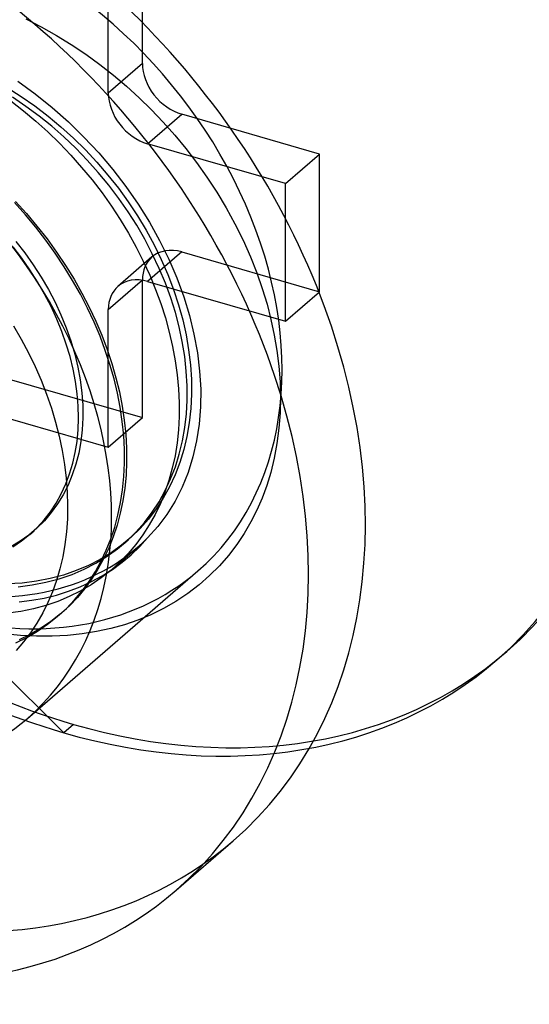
# Model space of a CAD drawing. Header units: millimetres. Extents: x -24 to 80, y -43 to 164.
# Tile 71 of 223: x 74.5 to 76.74, y -1.08 to 3.26. Entities that reach past the tile are written whole.
import ezdxf

# ---------------------------------------------------------------- set-up
doc = ezdxf.new("R2010")
doc.units = ezdxf.units.MM
doc.layers.add('MAIN-2', color=7, linetype='Continuous')

msp = doc.modelspace()

# ---------------------------------------------------------------- linework, layer by layer
at = {"layer": 'MAIN-2'}
for p, q in [((75.0349, 3.0643), (75.0349, 3.6705)), ((74.8849, 2.9344), (74.8849, 3.5406)), ((74.5218, 3.2608), (74.5896, 3.2261)), ((74.5896, 3.2261), (74.6566, 3.1883)), ((74.6566, 3.1883), (74.7223, 3.1479)), ((74.7223, 3.1479), (74.7861, 3.105)), ((74.7861, 3.105), (74.848, 3.06)), ((74.848, 3.06), (74.9077, 3.013)), ((75.0349, 3.0643), (74.8849, 2.9344)), ((74.9077, 3.013), (74.9652, 2.9644)), ((74.4407, 2.9591), (74.502, 2.92)), ((74.487, 2.9869), (74.5641, 2.9307)), ((74.9652, 2.9644), (75.0206, 2.914)), ((74.5229, 2.8758), (74.4639, 2.916)), ((74.502, 2.92), (74.5619, 2.8781)), ((74.5641, 2.9307), (74.6385, 2.8708)), ((75.0206, 2.914), (75.0742, 2.8617)), ((74.4568, 2.9006), (74.5126, 2.8568)), ((74.5805, 2.8332), (74.5229, 2.8758)), ((74.5619, 2.8781), (74.6202, 2.8334)), ((74.6385, 2.8708), (74.7098, 2.8075)), ((75.0742, 2.8617), (75.1263, 2.807)), ((74.5126, 2.8568), (74.5667, 2.8111)), ((74.6361, 2.7883), (74.5805, 2.8332)), ((74.6202, 2.8334), (74.6768, 2.7862)), ((75.0581, 2.7112), (75.2081, 2.8411)), ((75.8143, 2.6661), (75.2081, 2.8411)), ((74.5667, 2.8111), (74.6193, 2.7634)), ((74.6899, 2.7411), (74.6361, 2.7883)), ((74.6768, 2.7862), (74.7316, 2.7364)), ((74.7098, 2.8075), (74.778, 2.7408)), ((75.1263, 2.807), (75.177, 2.7498)), ((74.6193, 2.7634), (74.6704, 2.7135)), ((74.7419, 2.6915), (74.6899, 2.7411)), ((74.7316, 2.7364), (74.7844, 2.6843)), ((74.778, 2.7408), (74.843, 2.671)), ((75.177, 2.7498), (75.2262, 2.6902)), ((74.6704, 2.7135), (74.72, 2.6614)), ((74.7924, 2.6392), (74.7419, 2.6915)), ((75.6643, 2.5362), (75.0581, 2.7112)), ((75.2262, 2.6902), (75.2736, 2.6283)), ((74.72, 2.6614), (74.7678, 2.6074)), ((74.7844, 2.6843), (74.8351, 2.6299)), ((74.843, 2.671), (74.9046, 2.5983)), ((75.6643, 2.5362), (75.8143, 2.6661)), ((75.8143, 2.0599), (75.8143, 2.6661)), ((74.7678, 2.6074), (74.8137, 2.5518)), ((74.841, 2.5847), (74.7924, 2.6392)), ((74.8351, 2.6299), (74.8835, 2.5735)), ((75.2736, 2.6283), (75.3191, 2.5641)), ((74.8875, 2.5283), (74.841, 2.5847)), ((74.8835, 2.5735), (74.9296, 2.5151)), ((74.9046, 2.5983), (74.9624, 2.5229)), ((75.3191, 2.5641), (75.3625, 2.4977)), ((74.8137, 2.5518), (74.8574, 2.4948)), ((74.9312, 2.4708), (74.8875, 2.5283)), ((74.9296, 2.5151), (74.973, 2.4551)), ((74.9624, 2.5229), (75.0162, 2.4453)), ((75.6643, 1.93), (75.6643, 2.5362)), ((74.8574, 2.4948), (74.8986, 2.4366)), ((74.972, 2.4123), (74.9312, 2.4708)), ((75.3625, 2.4977), (75.4035, 2.4291)), ((74.5203, 2.3989), (74.4724, 2.4522)), ((74.4774, 2.4567), (74.5253, 2.4037)), ((74.8986, 2.4366), (74.9375, 2.3773)), ((74.973, 2.4551), (75.0137, 2.3935)), ((75.0162, 2.4453), (75.0657, 2.3658)), ((75.4035, 2.4291), (75.4419, 2.3584)), ((74.5663, 2.3438), (74.5203, 2.3989)), ((74.5253, 2.4037), (74.5714, 2.349)), ((75.01, 2.3526), (74.972, 2.4123)), ((75.0137, 2.3935), (75.0516, 2.3306)), ((74.6102, 2.2871), (74.5663, 2.3438)), ((74.5714, 2.349), (74.6155, 2.2925)), ((74.9375, 2.3773), (74.9738, 2.3172)), ((75.0455, 2.291), (75.01, 2.3526)), ((75.0657, 2.3658), (75.1107, 2.2849)), ((75.4419, 2.3584), (75.4775, 2.2862)), ((74.9738, 2.3172), (75.0075, 2.2563)), ((75.0516, 2.3306), (75.0864, 2.2665)), ((74.5043, 2.207), (74.466, 2.2569)), ((74.4785, 2.2815), (74.5182, 2.2305)), ((74.6519, 2.229), (74.6102, 2.2871)), ((74.6155, 2.2925), (74.6575, 2.2345)), ((75.0075, 2.2563), (75.0386, 2.1948)), ((75.0786, 2.2273), (75.0455, 2.291)), ((75.0864, 2.2665), (75.1182, 2.2014)), ((75.1107, 2.2849), (75.1509, 2.203)), ((75.4775, 2.2862), (75.5097, 2.2139)), ((74.5182, 2.2305), (74.5553, 2.1781)), ((74.6912, 2.1698), (74.6519, 2.229)), ((74.6575, 2.2345), (74.6973, 2.1753)), ((75.0772, 2.2129), (74.9272, 2.083)), ((75.2081, 2.2349), (75.0581, 2.105)), ((75.1091, 2.1623), (75.0786, 2.2273)), ((75.2081, 2.2349), (75.8143, 2.0599)), ((75.5097, 2.2139), (75.538, 2.1428)), ((74.5402, 2.1557), (74.5043, 2.207)), ((74.5553, 2.1781), (74.5898, 2.1244)), ((74.7281, 2.1097), (74.6912, 2.1698)), ((74.6973, 2.1753), (74.7345, 2.115)), ((75.0386, 2.1948), (75.0671, 2.1327)), ((75.1182, 2.2014), (75.1467, 2.1356)), ((75.1509, 2.203), (75.1862, 2.1205)), ((74.5737, 2.103), (74.5402, 2.1557)), ((74.5898, 2.1244), (74.6216, 2.0697)), ((75.0671, 2.1327), (75.0928, 2.0703)), ((75.1364, 2.097), (75.1091, 2.1623)), ((75.1467, 2.1356), (75.172, 2.0693)), ((75.538, 2.1428), (75.5623, 2.0736)), ((74.6048, 2.0491), (74.5737, 2.103)), ((74.7623, 2.0488), (74.7281, 2.1097)), ((74.7345, 2.115), (74.7691, 2.0539)), ((74.8849, 1.9818), (75.0349, 2.1117)), ((75.0349, 1.5055), (75.0349, 2.1117)), ((75.0581, 2.105), (75.6643, 1.93)), ((75.1602, 2.0325), (75.1364, 2.097)), ((75.1862, 2.1205), (75.2165, 2.0378)), ((74.6331, 1.9944), (74.6048, 2.0491)), ((74.6216, 2.0697), (74.6507, 2.0139)), ((74.7938, 1.9874), (74.7623, 2.0488)), ((74.7691, 2.0539), (74.801, 1.9922)), ((75.0928, 2.0703), (75.1158, 2.0076)), ((75.172, 2.0693), (75.1939, 2.0029)), ((75.2165, 2.0378), (75.2418, 1.9551)), ((75.5623, 2.0736), (75.583, 2.0055)), ((75.6643, 1.93), (75.8143, 2.0599)), ((74.6586, 1.9393), (74.6331, 1.9944)), ((74.6507, 2.0139), (74.6769, 1.9575)), ((75.1158, 2.0076), (75.136, 1.9447)), ((75.1803, 1.9687), (75.1602, 2.0325)), ((75.1939, 2.0029), (75.2122, 1.9367)), ((75.583, 2.0055), (75.6003, 1.9377)), ((74.6769, 1.9575), (74.7002, 1.9004)), ((74.8226, 1.9256), (74.7938, 1.9874)), ((74.801, 1.9922), (74.8302, 1.9303)), ((74.8849, 1.3756), (74.8849, 1.9818)), ((75.197, 1.905), (75.1803, 1.9687)), ((75.2418, 1.9551), (75.2619, 1.8727)), ((74.4679, 1.91), (74.502, 1.8509)), ((74.681, 1.8842), (74.6586, 1.9393)), ((74.8486, 1.8636), (74.8226, 1.9256)), ((74.8302, 1.9303), (74.8565, 1.8682)), ((75.136, 1.9447), (75.1534, 1.8816)), ((75.2122, 1.9367), (75.2271, 1.8706)), ((75.6003, 1.9377), (75.6149, 1.8694)), ((74.7005, 1.8291), (74.681, 1.8842)), ((74.7002, 1.9004), (74.7203, 1.8431)), ((74.8565, 1.8682), (74.88, 1.806)), ((75.1534, 1.8816), (75.1679, 1.8186)), ((75.2106, 1.8405), (75.197, 1.905)), ((75.2271, 1.8706), (75.2384, 1.8046)), ((75.2619, 1.8727), (75.2769, 1.7908)), ((75.6149, 1.8694), (75.6265, 1.8007)), ((74.502, 1.8509), (74.5337, 1.7911)), ((74.7169, 1.7741), (74.7005, 1.8291)), ((74.7203, 1.8431), (74.7373, 1.7856)), ((74.8719, 1.8014), (74.8486, 1.8636)), ((75.221, 1.7752), (75.2106, 1.8405)), ((74.5337, 1.7911), (74.5628, 1.7307)), ((74.7373, 1.7856), (74.751, 1.7284)), ((74.8924, 1.739), (74.8719, 1.8014)), ((74.88, 1.806), (74.9007, 1.7438)), ((75.1679, 1.8186), (75.1796, 1.7558)), ((75.2384, 1.8046), (75.2463, 1.7387)), ((75.2769, 1.7908), (75.2867, 1.71)), ((75.6265, 1.8007), (75.6351, 1.7318)), ((74.7303, 1.7194), (74.7169, 1.7741)), ((74.9102, 1.6765), (74.8924, 1.739)), ((74.9007, 1.7438), (74.9186, 1.6814)), ((75.1796, 1.7558), (75.1883, 1.6934)), ((75.2281, 1.7099), (75.221, 1.7752)), ((75.2463, 1.7387), (75.2505, 1.6732)), ((74.5628, 1.7307), (74.5894, 1.6699)), ((74.7408, 1.665), (74.7303, 1.7194)), ((74.751, 1.7284), (74.7614, 1.6715)), ((75.1883, 1.6934), (75.1941, 1.6317)), ((75.2319, 1.6455), (75.2281, 1.7099)), ((75.2867, 1.71), (75.2913, 1.6306)), ((75.6351, 1.7318), (75.6404, 1.6631)), ((74.4287, 1.6805), (75.0349, 1.5055)), ((74.5894, 1.6699), (74.6133, 1.6087)), ((74.7482, 1.6108), (74.7408, 1.665)), ((74.7614, 1.6715), (74.7685, 1.6152)), ((74.9251, 1.6139), (74.9102, 1.6765)), ((74.9186, 1.6814), (74.9338, 1.6189)), ((75.2505, 1.6732), (75.2511, 1.6085)), ((75.6404, 1.6631), (75.6423, 1.5946)), ((74.6133, 1.6087), (74.6346, 1.5472)), ((74.7526, 1.557), (74.7482, 1.6108)), ((74.7685, 1.6152), (74.7724, 1.5598)), ((74.9372, 1.5514), (74.9251, 1.6139)), ((74.9338, 1.6189), (74.946, 1.5565)), ((75.1941, 1.6317), (75.1968, 1.5709)), ((75.232, 1.5828), (75.2319, 1.6455)), ((75.2511, 1.6085), (75.2481, 1.5452)), ((75.2913, 1.6306), (75.2906, 1.5529)), ((75.1968, 1.5709), (75.1966, 1.5109)), ((75.2286, 1.5217), (75.232, 1.5828)), ((75.6423, 1.5946), (75.6407, 1.5266)), ((74.2787, 1.5506), (74.8849, 1.3756)), ((74.6346, 1.5472), (74.6532, 1.4855)), ((74.754, 1.5038), (74.7526, 1.557)), ((74.7724, 1.5598), (74.7729, 1.5054)), ((74.9464, 1.4891), (74.9372, 1.5514)), ((74.946, 1.5565), (74.9554, 1.4943)), ((75.2217, 1.4618), (75.2286, 1.5217)), ((75.2481, 1.5452), (75.2414, 1.4833)), ((75.2906, 1.5529), (75.2847, 1.4771)), ((75.6407, 1.5266), (75.6355, 1.4589)), ((74.6532, 1.4855), (74.6691, 1.4235)), ((74.7523, 1.4517), (74.754, 1.5038)), ((74.7729, 1.5054), (74.7702, 1.4521)), ((74.8849, 1.3756), (75.0349, 1.5055)), ((74.9527, 1.4271), (74.9464, 1.4891)), ((74.9554, 1.4943), (74.9618, 1.4326)), ((75.1966, 1.5109), (75.1935, 1.4519)), ((75.2414, 1.4833), (75.2311, 1.4232)), ((75.2847, 1.4771), (75.2736, 1.4035)), ((74.7475, 1.401), (74.7523, 1.4517)), ((74.7702, 1.4521), (74.7641, 1.4001)), ((74.9618, 1.4326), (74.9652, 1.3716)), ((75.1935, 1.4519), (75.1874, 1.3942)), ((75.2112, 1.4029), (75.2217, 1.4618)), ((75.6355, 1.4589), (75.6267, 1.392)), ((74.6691, 1.4235), (74.6822, 1.3616)), ((74.7398, 1.352), (74.7475, 1.401)), ((74.7641, 1.4001), (74.7548, 1.3496)), ((74.9559, 1.3657), (74.9527, 1.4271)), ((75.1874, 1.3942), (75.1784, 1.3377)), ((75.1972, 1.3453), (75.2112, 1.4029)), ((75.2311, 1.4232), (75.2173, 1.3648)), ((75.2736, 1.4035), (75.2574, 1.3324)), ((75.6267, 1.392), (75.6146, 1.3269)), ((74.6822, 1.3616), (74.6925, 1.2999)), ((74.729, 1.3045), (74.7398, 1.352)), ((74.7548, 1.3496), (74.7423, 1.3007)), ((74.9561, 1.3053), (74.9559, 1.3657)), ((74.9652, 1.3716), (74.9656, 1.3115)), ((75.1799, 1.2894), (75.1972, 1.3453)), ((75.2173, 1.3648), (75.1999, 1.3083)), ((74.7151, 1.2584), (74.729, 1.3045)), ((74.7423, 1.3007), (74.7267, 1.2538)), ((74.9534, 1.246), (74.9561, 1.3053)), ((74.9656, 1.3115), (74.963, 1.2527)), ((75.1784, 1.3377), (75.1665, 1.2827)), ((75.1999, 1.3083), (75.179, 1.2538)), ((75.2574, 1.3324), (75.2361, 1.2641)), ((75.6146, 1.3269), (75.5996, 1.2646)), ((74.6925, 1.2999), (74.6999, 1.2386)), ((74.6982, 1.2136), (74.7151, 1.2584)), ((75.1665, 1.2827), (75.1518, 1.2293)), ((75.1593, 1.2357), (75.1799, 1.2894)), ((75.2361, 1.2641), (75.2098, 1.1991)), ((75.5996, 1.2646), (75.582, 1.2063)), ((74.6999, 1.2386), (74.7045, 1.1779)), ((74.7267, 1.2538), (74.7081, 1.2089)), ((74.9476, 1.1882), (74.9534, 1.246)), ((74.963, 1.2527), (74.9575, 1.1954)), ((75.1518, 1.2293), (75.1343, 1.1777)), ((75.1355, 1.1844), (75.1593, 1.2357)), ((75.179, 1.2538), (75.1546, 1.2013)), ((74.6557, 1.1297), (74.6783, 1.1706)), ((74.6783, 1.1706), (74.6982, 1.2136)), ((74.7081, 1.2089), (74.6864, 1.1662)), ((74.7045, 1.1779), (74.7062, 1.1181)), ((74.939, 1.1318), (74.9476, 1.1882)), ((74.9575, 1.1954), (74.9491, 1.1395)), ((75.1085, 1.1355), (75.1355, 1.1844)), ((75.1343, 1.1777), (75.1141, 1.1278)), ((75.1546, 1.2013), (75.1268, 1.1511)), ((75.2098, 1.1991), (75.1788, 1.1376)), ((75.582, 1.2063), (75.5618, 1.1513)), ((74.6304, 1.0912), (74.6557, 1.1297)), ((74.6864, 1.1662), (74.6618, 1.1257)), ((74.9275, 1.077), (74.939, 1.1318)), ((74.9491, 1.1395), (74.9378, 1.0851)), ((75.0781, 1.0889), (75.1085, 1.1355)), ((75.1141, 1.1278), (75.0912, 1.0798)), ((75.1268, 1.1511), (75.0958, 1.1035)), ((75.1788, 1.1376), (75.143, 1.0798)), ((75.5618, 1.1513), (75.5387, 1.0986)), ((74.6026, 1.0554), (74.6304, 1.0912)), ((74.6343, 1.0876), (74.6039, 1.0519)), ((74.6618, 1.1257), (74.6343, 1.0876)), ((74.7062, 1.1181), (74.705, 1.0595)), ((74.9378, 1.0851), (74.9236, 1.0322)), ((75.0443, 1.0444), (75.0781, 1.0889)), ((75.0958, 1.1035), (75.0618, 1.0589)), ((75.5387, 1.0986), (75.5124, 1.047)), ((74.6039, 1.0519), (74.5708, 1.019)), ((74.5721, 1.022), (74.6026, 1.0554)), ((74.705, 1.0595), (74.7009, 1.0023)), ((74.9131, 1.0238), (74.9275, 1.077)), ((75.0074, 1.0026), (75.0443, 1.0444)), ((75.0618, 1.0589), (75.0251, 1.0174)), ((75.0912, 1.0798), (75.0655, 1.0337)), ((75.143, 1.0798), (75.1027, 1.0261)), ((75.5124, 1.047), (75.4828, 0.9962)), ((74.5708, 1.019), (74.5352, 0.9887)), ((74.539, 0.9911), (74.5721, 1.022)), ((74.5393, 0.9913), (74.5584, 1.0079)), ((74.7009, 1.0023), (74.6941, 0.9465)), ((74.896, 0.9723), (74.9131, 1.0238)), ((74.9236, 1.0322), (74.9067, 0.9808)), ((74.9675, 0.9636), (75.0074, 1.0026)), ((75.0251, 1.0174), (74.9856, 0.9791)), ((75.0655, 1.0337), (75.0373, 0.9897)), ((75.1027, 1.0261), (75.0581, 0.9767)), ((74.4971, 0.9615), (74.4566, 0.9372)), ((74.4658, 0.9373), (74.5034, 0.9628)), ((74.5352, 0.9887), (74.4971, 0.9615)), ((74.5034, 0.9628), (74.539, 0.9911)), ((74.8761, 0.9225), (74.896, 0.9723)), ((74.9067, 0.9808), (74.887, 0.9312)), ((74.9249, 0.9277), (74.9675, 0.9636)), ((74.9856, 0.9791), (74.9432, 0.9437)), ((74.9552, 0.9527), (74.9743, 0.9692)), ((75.0373, 0.9897), (75.0064, 0.9478)), ((75.0232, 0.9383), (75.0581, 0.9767)), ((75.4828, 0.9962), (75.4498, 0.9466)), ((74.6941, 0.9465), (74.6845, 0.8923)), ((74.8978, 0.9111), (74.8493, 0.8814)), ((74.8535, 0.8746), (74.8761, 0.9225)), ((74.887, 0.9312), (74.8646, 0.8836)), ((74.8798, 0.8952), (74.9249, 0.9277)), ((74.9432, 0.9437), (74.8978, 0.9111)), ((74.9036, 0.84), (75.0138, 0.9354)), ((75.0064, 0.9478), (74.9731, 0.9082)), ((74.9857, 0.9023), (75.0232, 0.9383)), ((75.4498, 0.9466), (75.4135, 0.8988)), ((74.6845, 0.8923), (74.6722, 0.8397)), ((74.8493, 0.8814), (74.7981, 0.855)), ((74.8282, 0.8286), (74.8535, 0.8746)), ((74.8308, 0.8651), (74.8798, 0.8952)), ((74.8646, 0.8836), (74.8395, 0.8379)), ((74.9373, 0.8709), (74.8971, 0.8344)), ((74.9033, 0.8376), (74.9457, 0.8687)), ((74.9731, 0.9082), (74.9373, 0.8709)), ((74.9457, 0.8687), (74.9857, 0.9023)), ((75.4135, 0.8988), (75.3738, 0.8532)), ((74.5291, 0.1816), (75.2791, 0.8311)), ((74.6722, 0.8397), (74.6573, 0.7887)), ((74.7443, 0.832), (74.688, 0.8127)), ((74.7256, 0.8157), (74.7794, 0.8386)), ((74.7981, 0.855), (74.7443, 0.832)), ((74.7794, 0.8386), (74.8308, 0.8651)), ((74.8002, 0.7847), (74.8282, 0.8286)), ((74.8395, 0.8379), (74.8118, 0.7944)), ((74.8971, 0.8344), (74.8544, 0.8008)), ((74.8585, 0.8093), (74.9033, 0.8376)), ((75.3738, 0.8532), (75.3308, 0.81)), ((74.5689, 0.7854), (74.5064, 0.7774)), ((74.5505, 0.769), (74.611, 0.7808)), ((74.6295, 0.7971), (74.5689, 0.7854)), ((74.611, 0.7808), (74.6695, 0.7964)), ((74.688, 0.8127), (74.6295, 0.7971)), ((74.6573, 0.7887), (74.6397, 0.7394)), ((74.6695, 0.7964), (74.7256, 0.8157)), ((74.7619, 0.761), (74.8114, 0.7837)), ((74.7696, 0.7429), (74.8002, 0.7847)), ((74.8118, 0.7944), (74.7816, 0.7531)), ((74.8544, 0.8008), (74.8092, 0.7701)), ((74.8114, 0.7837), (74.8585, 0.8093)), ((75.3308, 0.81), (75.2845, 0.7693)), ((74.5064, 0.7774), (74.4423, 0.7734)), ((74.4881, 0.761), (74.5505, 0.769)), ((74.6397, 0.7394), (74.6195, 0.6917)), ((74.6574, 0.7248), (74.7104, 0.7413)), ((74.7104, 0.7413), (74.7619, 0.761)), ((74.762, 0.7424), (74.713, 0.718)), ((74.7363, 0.7033), (74.7696, 0.7429)), ((74.7816, 0.7531), (74.7489, 0.714)), ((74.8092, 0.7701), (74.762, 0.7424)), ((75.2845, 0.7693), (75.2349, 0.7315)), ((74.4927, 0.6945), (74.5486, 0.7014)), ((74.5486, 0.7014), (74.6034, 0.7115)), ((74.6034, 0.7115), (74.6574, 0.7248)), ((74.6625, 0.6968), (74.6102, 0.679)), ((74.713, 0.718), (74.6625, 0.6968)), ((74.7006, 0.666), (74.7363, 0.7033)), ((74.7489, 0.714), (74.7138, 0.6774)), ((75.1824, 0.6967), (75.1278, 0.6654)), ((75.2349, 0.7315), (75.1824, 0.6967)), ((74.5005, 0.6527), (74.443, 0.6444)), ((74.5563, 0.6643), (74.5005, 0.6527)), ((74.6102, 0.679), (74.5563, 0.6643)), ((74.6195, 0.6917), (74.5967, 0.6456)), ((74.6606, 0.6296), (74.7006, 0.666)), ((74.7138, 0.6774), (74.6743, 0.6415)), ((75.1278, 0.6654), (75.0717, 0.6378)), ((74.5967, 0.6456), (74.5713, 0.6013)), ((74.6323, 0.6084), (74.5879, 0.5783)), ((74.6181, 0.5961), (74.6606, 0.6296)), ((74.6743, 0.6415), (74.6323, 0.6084)), ((74.6672, 0.6353), (74.6807, 0.647)), ((75.0144, 0.614), (74.9557, 0.5939)), ((75.0717, 0.6378), (75.0144, 0.614)), ((74.6892, 0.1185), (74.2043, 0.5993)), ((74.5264, 0.5384), (74.5733, 0.5657)), ((74.5879, 0.5783), (74.5414, 0.5513)), ((74.5713, 0.6013), (74.5433, 0.5589)), ((74.5733, 0.5657), (74.6181, 0.5961)), ((74.8339, 0.5638), (74.7705, 0.5535)), ((74.8956, 0.5772), (74.8339, 0.5638)), ((74.9557, 0.5939), (74.8956, 0.5772)), ((74.4989, 0.547), (74.4269, 0.5544)), ((74.4778, 0.5144), (74.5264, 0.5384)), ((74.5414, 0.5513), (74.4932, 0.5275)), ((74.5694, 0.5433), (74.4989, 0.547)), ((74.5433, 0.5589), (74.5128, 0.5184)), ((74.6382, 0.5433), (74.5694, 0.5433)), ((74.7053, 0.5467), (74.6382, 0.5433)), ((74.7705, 0.5535), (74.7053, 0.5467)), ((74.5128, 0.5184), (74.4799, 0.4801)), ((76.5942, 0.4389), (76.6368, 0.4758)), ((74.7318, 0.1554), (74.6892, 0.1185)), ((75.1837, -0.5743), (75.4337, -0.3578))]:
    msp.add_line(p, q, dxfattribs=at)
for centre, major_axis, start_param, end_param in [((74.6892, 2.6386), (1.905, -2.1998), 0.000079, 2.284521), ((74.7318, 2.6755), (-1.905, 2.1998), -3.141514, -0.857072), ((74.7318, 2.6755), (-1.905, 2.1998), 0.000079, 2.284521), ((74.6892, 2.6386), (1.905, -2.1998), -3.141514, -0.857072), ((73.6318, 1.7229), (-1.8019, 2.0807), -3.141514, -0.857072), ((73.3818, 1.5064), (1.8019, -2.0807), 0.000079, 2.284521), ((74.1318, 2.1559), (1.1473, -1.3248), 0.000079, 2.284521), ((75.2081, 3.0143), (-0.1309, 0.1512), 0.713724, 2.284521), ((73.3818, 1.5064), (-1.1473, 1.3248), -3.141514, -0.857072), ((75.0581, 2.8844), (0.1309, -0.1512), -2.427868, -0.857072), ((75.2081, 2.0617), (-0.1309, 0.1512), 0.000079, 0.713724), ((75.2081, 2.0617), (-0.1309, 0.1512), -0.857072, 0.000079), ((75.0581, 1.9318), (0.1309, -0.1512), -3.141514, -2.427868), ((75.0581, 1.9318), (0.1309, -0.1512), 2.284521, 3.141672), ((74.0318, 2.0693), (-0.982, 1.1339), -3.141593, -3.087712), ((74.0318, 2.0693), (-0.982, 1.1339), 2.284521, 3.141593), ((74.1318, 2.1559), (1.1473, -1.3248), -0.857072, 0.000079), ((74.6892, 2.6386), (1.905, -2.1998), -0.857072, 0.000079), ((74.7318, 2.6755), (-1.905, 2.1998), 2.284521, 3.141672), ((73.3818, 1.5064), (-1.1473, 1.3248), 2.284521, 3.141672), ((73.6318, 1.7229), (-1.8019, 2.0807), 2.284521, 3.141672), ((73.3818, 1.5064), (1.8019, -2.0807), -0.857072, 0.000079)]:
    msp.add_ellipse(centre, major_axis=major_axis, ratio=0.75, start_param=start_param, end_param=end_param, dxfattribs=at)

doc.saveas('drawing.dxf')
